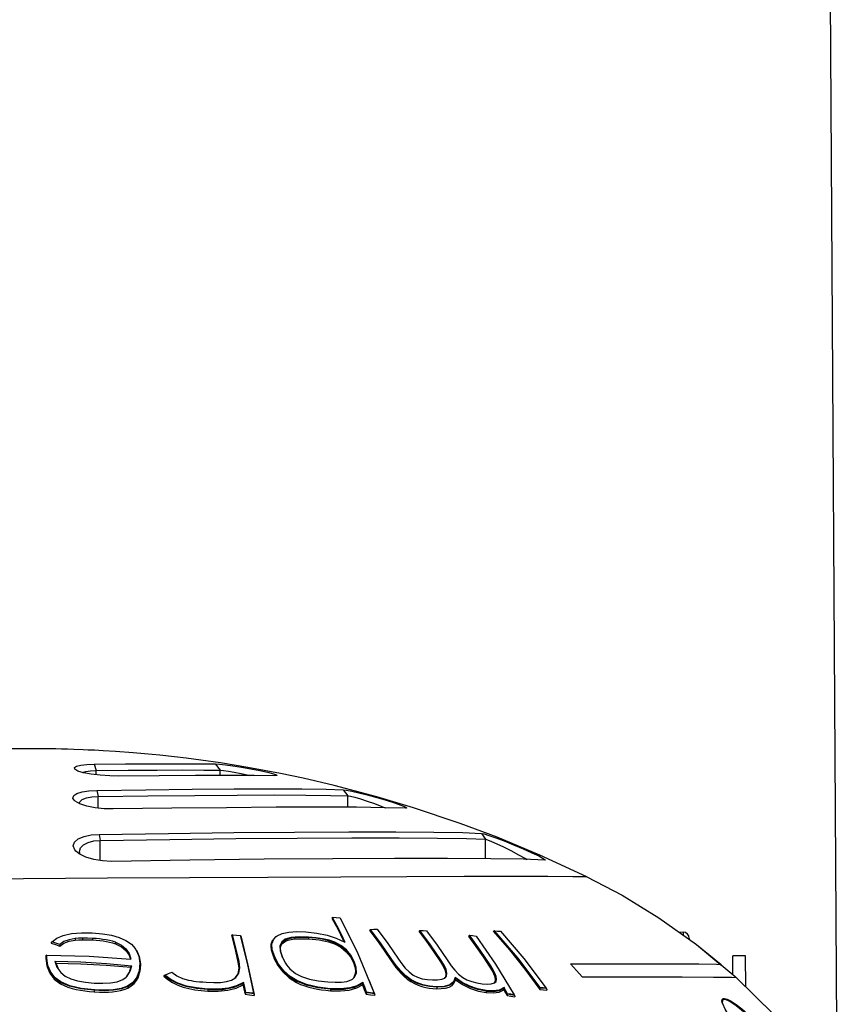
# Model space of a CAD drawing. Extents: x 0 to 420, y 0 to 297.
# Tile 13 of 93: x 113 to 134, y 99 to 125. Entities that reach past the tile are written whole.
import ezdxf

# ---------------------------------------------------------------- set-up
doc = ezdxf.new("R2010")
doc.units = 0
doc.header["$LTSCALE"] = 23.1
doc.layers.get('0').update_dxf_attribs({"linetype": 'CONTINUOUS'})
doc.layers.add('AXES', color=7, linetype='CONTINUOUS')
doc.layers.add('DIM_PILOTEES', color=7, linetype='CONTINUOUS')
doc.dimstyles.get("Standard").update_dxf_attribs({"dimtxt": 2.5, "dimasz": 2.5, "dimexe": 1.25, "dimexo": 0.625, "dimtad": 1, "dimcen": 2.5, "dimazin": 3, "dimtfac": 1, "dimtmove": 0, "dimatfit": 3})

# ---------------------------------------------------------------- blocks, each defined once
blk = doc.blocks.new('_FILLED')
at = {"color": 0, "linetype": 'BYBLOCK'}
blk.add_solid([(0, 0), (-1, 0.1667), (-1, -0.1667)], dxfattribs=at)
blk = doc.blocks.new('*D4')
at = {"layer": 'DIM_PILOTEES', "color": 2, "linetype": 'CONTINUOUS'}
for p, q in [((134.001, 85.386), (133.602, 150.083)), ((92.087, 85.818), (91.693, 149.825)), ((133.615, 148.083), (120.36, 148.001)), ((91.706, 147.825), (104.96, 147.907))]:
    blk.add_line(p, q, dxfattribs=at)
at = {"layer": 'DIM_PILOTEES', "color": 2, "linetype": 'CONTINUOUS', "xscale": 3, "yscale": 3, "zscale": 3}
for p, rotation in [((133.615, 148.083), 0.352673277), ((91.706, 147.825), 180.352673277)]:
    blk.add_blockref('_FILLED', p, dxfattribs=dict(at, rotation=rotation))

msp = doc.modelspace()

# ---------------------------------------------------------------- linework, layer by layer
at = {"color": 9, "linetype": 'CONTINUOUS'}
for p, q in [((114.758, 105.492), (114.813, 105.33)), ((117.885, 105.5), (118.013, 105.339)), ((114.814, 105.22), (114.813, 105.33)), ((118.014, 105.206), (118.013, 105.339)), ((114.827, 104.82), (114.861, 104.662)), ((114.863, 104.363), (114.861, 104.662)), ((121.188, 104.837), (121.307, 104.679)), ((121.309, 104.383), (121.307, 104.679)), ((114.89, 103.683), (114.912, 103.53)), ((124.753, 103.71), (124.856, 103.557)), ((114.915, 103.009), (114.912, 103.53)), ((124.859, 103.058), (124.856, 103.557)), ((129.955, 101.166), (129.956, 101.092)), ((114.268, 100.998), (114.268, 100.957)), ((114.461, 101.009), (114.461, 100.968)), ((114.716, 101.003), (114.716, 100.962)), ((115.313, 100.903), (115.313, 100.861)), ((119.699, 100.966), (119.691, 100.979)), ((119.699, 100.966), (119.699, 100.934)), ((120.291, 101.022), (120.289, 101.036)), ((120.291, 101.022), (120.291, 100.989)), ((120.964, 100.891), (120.97, 100.904)), ((120.964, 100.891), (120.964, 100.86)), ((113.52, 100.482), (113.52, 100.461)), ((115.952, 100.347), (115.938, 100.36)), ((118.48, 100.392), (118.499, 100.405)), ((118.48, 100.392), (118.48, 100.372)), ((119.399, 100.514), (119.418, 100.527)), ((119.399, 100.514), (119.399, 100.493)), ((119.619, 100.513), (119.608, 100.526)), ((121.451, 100.396), (121.472, 100.408)), ((121.451, 100.396), (121.451, 100.376)), ((122.419, 100.448), (122.438, 100.461)), ((122.419, 100.448), (122.419, 100.426)), ((123.694, 100.42), (123.714, 100.433)), ((123.694, 100.42), (123.694, 100.399)), ((124.97, 100.281), (124.991, 100.294)), ((124.97, 100.281), (124.97, 100.261)), ((113.892, 99.868), (113.901, 99.88)), ((113.892, 99.868), (113.892, 99.833)), ((119.983, 99.901), (119.99, 99.913)), ((119.983, 99.901), (119.983, 99.865)), ((122.931, 99.921), (122.94, 99.934)), ((122.931, 99.921), (122.932, 99.887)), ((123.832, 100.015), (123.854, 100.028)), ((125.107, 99.88), (125.131, 99.892)), ((114.765, 99.663), (114.766, 99.674)), ((114.765, 99.663), (114.765, 99.624)), ((115.628, 99.76), (115.62, 99.772)), ((115.628, 99.76), (115.628, 99.723)), ((117.69, 99.684), (117.69, 99.695)), ((117.69, 99.684), (117.69, 99.645)), ((120.859, 99.693), (120.858, 99.705)), ((120.859, 99.693), (120.859, 99.654)), ((123.598, 99.743), (123.595, 99.755)), ((123.598, 99.743), (123.598, 99.704)), ((124.874, 99.644), (124.872, 99.656)), ((124.874, 99.644), (124.874, 99.605)), ((130.957, 99.396), (130.963, 99.43)), ((130.964, 99.352), (130.957, 99.396))]:
    msp.add_line(p, q, dxfattribs=at)
at = {"color": 7, "linetype": 'CONTINUOUS'}
for p, q in [((114.568, 104.416), (114.389, 104.475)), ((122.82, 104.361), (122.794, 104.359)), ((114.373, 103.182), (114.286, 103.252)), ((114.4, 103.169), (114.379, 103.24)), ((126.399, 103.02), (126.385, 103.018)), ((120.902, 101.55), (120.902, 101.51)), ((120.902, 101.55), (121.006, 101.539)), ((121.006, 101.539), (121.11, 101.529)), ((115.206, 101.082), (115.408, 101.025)), ((118.309, 101.087), (118.307, 101.081)), ((118.307, 101.081), (118.308, 101.073)), ((118.412, 100.76), (118.328, 101.093)), ((118.328, 101.093), (118.43, 101.084)), ((118.43, 101.084), (118.531, 101.073)), ((118.543, 101.064), (118.719, 100.348)), ((119.455, 101.05), (119.485, 101.07)), ((120.768, 101.086), (121.008, 101.008)), ((121.874, 101.215), (121.881, 101.224)), ((121.874, 101.214), (121.874, 101.194)), ((122.145, 100.848), (121.874, 101.214)), ((121.881, 101.224), (121.888, 101.235)), ((121.888, 101.235), (121.974, 101.236)), ((122.163, 100.865), (121.888, 101.235)), ((121.974, 101.236), (122.059, 101.237)), ((122.059, 101.237), (122.333, 100.867)), ((123.149, 101.19), (123.156, 101.2)), ((123.149, 101.19), (123.15, 101.17)), ((123.421, 100.822), (123.149, 101.19)), ((123.156, 101.2), (123.164, 101.21)), ((123.164, 101.21), (123.249, 101.205)), ((123.439, 100.836), (123.164, 101.21)), ((123.249, 101.205), (123.335, 101.199)), ((123.335, 101.199), (123.612, 100.824)), ((124.425, 101.065), (124.432, 101.077)), ((124.425, 101.068), (124.425, 101.046)), ((124.707, 100.679), (124.425, 101.068)), ((124.432, 101.077), (124.44, 101.085)), ((124.44, 101.085), (124.525, 101.073)), ((124.717, 100.7), (124.44, 101.085)), ((124.525, 101.073), (124.612, 101.06)), ((124.612, 101.06), (125.117, 100.338)), ((125.064, 101.189), (125.059, 101.185)), ((125.059, 101.185), (125.059, 101.176)), ((125.679, 100.48), (125.064, 101.189)), ((125.089, 101.197), (125.165, 101.192)), ((125.694, 100.498), (125.089, 101.197)), ((125.165, 101.192), (125.242, 101.186)), ((125.242, 101.186), (125.848, 100.485)), ((113.652, 100.894), (113.665, 100.908)), ((113.663, 100.905), (113.652, 100.894)), ((113.652, 100.894), (113.652, 100.881)), ((113.673, 100.915), (113.663, 100.905)), ((113.673, 100.915), (113.682, 100.924)), ((113.682, 100.924), (113.673, 100.915)), ((113.774, 100.881), (113.673, 100.915)), ((113.875, 100.846), (113.774, 100.881)), ((113.875, 100.846), (113.875, 100.804)), ((115.313, 100.903), (115.462, 100.829)), ((115.408, 101.025), (115.575, 100.952)), ((119.324, 100.801), (119.324, 100.784)), ((119.347, 100.864), (119.393, 100.985)), ((119.357, 100.71), (119.347, 100.864)), ((119.393, 100.985), (119.455, 101.05)), ((119.455, 101.05), (119.435, 101.035)), ((121.114, 100.81), (120.964, 100.891)), ((120.964, 100.86), (121.125, 100.773)), ((121.125, 100.823), (120.97, 100.904)), ((121.008, 101.008), (121.23, 100.908)), ((122.419, 100.448), (122.145, 100.848)), ((122.438, 100.461), (122.163, 100.865)), ((122.333, 100.867), (122.61, 100.464)), ((123.694, 100.42), (123.421, 100.822)), ((123.714, 100.433), (123.439, 100.836)), ((123.612, 100.824), (123.886, 100.421)), ((130.11, 101.003), (130.11, 100.982)), ((130.304, 100.844), (130.938, 100.333)), ((113.52, 100.526), (113.522, 100.546)), ((113.522, 100.546), (113.523, 100.569)), ((113.532, 100.573), (113.523, 100.569)), ((113.539, 100.534), (113.532, 100.573)), ((115.66, 100.573), (115.698, 100.464)), ((115.776, 100.795), (115.837, 100.715)), ((115.792, 100.778), (115.777, 100.795)), ((115.85, 100.702), (115.924, 100.535)), ((118.499, 100.404), (118.412, 100.76)), ((119.418, 100.527), (119.357, 100.71)), ((119.556, 100.68), (119.608, 100.526)), ((119.56, 100.746), (119.569, 100.667)), ((119.569, 100.667), (119.619, 100.513)), ((124.97, 100.281), (124.707, 100.679)), ((124.991, 100.294), (124.717, 100.7)), ((113.52, 100.526), (113.521, 100.505)), ((113.521, 100.519), (113.52, 100.526)), ((113.52, 100.505), (113.521, 100.519)), ((113.52, 100.487), (113.52, 100.505)), ((113.52, 100.482), (113.537, 100.495)), ((113.52, 100.487), (113.52, 100.467)), ((113.52, 100.482), (113.52, 100.487)), ((113.549, 100.293), (113.52, 100.482)), ((113.537, 100.495), (113.539, 100.534)), ((113.565, 100.305), (113.537, 100.495)), ((113.749, 100.411), (113.801, 100.26)), ((113.749, 100.411), (113.767, 100.387)), ((113.767, 100.387), (113.82, 100.24)), ((115.075, 100.356), (115.732, 100.298)), ((115.692, 100.153), (115.732, 100.298)), ((115.712, 100.274), (115.732, 100.298)), ((115.924, 100.535), (115.952, 100.347)), ((115.952, 100.347), (115.953, 100.317)), ((115.953, 100.293), (115.953, 100.317)), ((118.498, 100.245), (118.48, 100.392)), ((118.518, 100.245), (118.499, 100.404)), ((118.719, 100.348), (118.887, 99.558)), ((119.608, 100.526), (119.696, 100.363)), ((119.696, 100.363), (119.723, 100.324)), ((122.53, 100.294), (122.419, 100.448)), ((122.548, 100.306), (122.438, 100.461)), ((123.766, 100.299), (123.694, 100.42)), ((123.787, 100.312), (123.714, 100.433)), ((125.117, 100.338), (125.596, 99.545)), ((126.26, 99.706), (125.679, 100.48)), ((126.269, 99.734), (125.694, 100.498)), ((125.848, 100.485), (126.422, 99.72)), ((113.801, 100.26), (113.9, 100.12)), ((115.595, 100.015), (115.672, 100.133)), ((115.613, 100.031), (115.692, 100.153)), ((115.672, 100.133), (115.712, 100.274)), ((116.566, 100.042), (116.56, 100.037)), ((116.572, 100.047), (116.566, 100.042)), ((116.588, 100.057), (116.572, 100.047)), ((116.724, 99.931), (116.572, 100.047)), ((116.588, 100.057), (116.675, 100.094)), ((116.675, 100.094), (116.762, 100.131)), ((118.4, 99.983), (118.472, 100.092)), ((118.472, 100.092), (118.498, 100.245)), ((118.491, 100.105), (118.518, 100.245)), ((121.46, 99.988), (121.506, 100.096)), ((121.48, 100), (121.527, 100.109)), ((121.506, 100.096), (121.51, 100.153)), ((123.829, 100.134), (123.842, 100.058)), ((123.832, 100.015), (123.842, 100.071)), ((123.854, 100.028), (123.863, 100.105)), ((124.16, 100.083), (124.269, 99.997)), ((115.357, 99.883), (115.497, 99.94)), ((115.497, 99.94), (115.583, 100.001)), ((115.583, 100.001), (115.613, 100.031)), ((116.56, 100.037), (116.56, 100.029)), ((118.305, 99.924), (118.392, 99.973)), ((118.604, 99.824), (118.604, 99.804)), ((118.617, 99.866), (118.613, 99.846)), ((121.39, 99.93), (121.425, 99.949)), ((121.425, 99.949), (121.48, 100)), ((121.683, 99.828), (121.691, 99.85)), ((121.683, 99.828), (121.683, 99.807)), ((121.693, 99.87), (121.691, 99.85)), ((121.851, 99.932), (121.986, 99.59)), ((122.837, 99.953), (122.932, 99.887)), ((123.73, 99.948), (123.806, 99.977)), ((123.801, 99.982), (123.832, 100.015)), ((123.806, 99.977), (123.854, 100.028)), ((124.258, 99.866), (124.073, 99.993)), ((124.08, 99.967), (124.08, 99.935)), ((124.265, 99.846), (124.08, 99.967)), ((125.005, 99.827), (125.091, 99.853)), ((125.086, 99.858), (125.107, 99.88)), ((125.091, 99.853), (125.131, 99.892)), ((125.105, 99.994), (125.118, 99.92)), ((125.107, 99.88), (125.118, 99.932)), ((125.131, 99.892), (125.141, 99.949)), ((127.353, 100.007), (128.791, 100.009)), ((131.326, 99.993), (132.298, 99.04)), ((118.666, 99.599), (118.653, 99.582)), ((118.653, 99.582), (118.653, 99.561)), ((118.653, 99.561), (118.77, 99.547)), ((118.771, 99.586), (118.666, 99.599)), ((118.77, 99.598), (118.67, 99.61)), ((118.871, 99.586), (118.77, 99.598)), ((118.77, 99.547), (118.887, 99.533)), ((118.877, 99.574), (118.771, 99.586)), ((118.871, 99.586), (118.877, 99.574)), ((118.887, 99.558), (118.877, 99.574)), ((118.887, 99.558), (118.887, 99.533)), ((121.775, 99.586), (121.775, 99.565)), ((121.775, 99.565), (121.887, 99.55)), ((121.888, 99.589), (121.787, 99.602)), ((121.886, 99.601), (121.79, 99.614)), ((121.982, 99.588), (121.886, 99.601)), ((121.887, 99.55), (121.998, 99.535)), ((121.988, 99.576), (121.888, 99.589)), ((121.982, 99.588), (121.988, 99.576)), ((121.997, 99.561), (121.988, 99.576)), ((121.991, 99.577), (121.997, 99.561)), ((121.997, 99.561), (121.998, 99.535)), ((125.328, 99.695), (125.334, 99.717)), ((125.328, 99.695), (125.328, 99.674)), ((125.334, 99.733), (125.334, 99.717)), ((125.423, 99.564), (125.412, 99.547)), ((125.412, 99.547), (125.412, 99.526)), ((125.424, 99.575), (125.423, 99.564)), ((125.513, 99.548), (125.423, 99.564)), ((125.603, 99.532), (125.513, 99.548)), ((125.596, 99.545), (125.603, 99.532)), ((125.611, 99.517), (125.603, 99.532)), ((126.269, 99.722), (126.26, 99.706)), ((126.26, 99.706), (126.26, 99.684)), ((126.26, 99.684), (126.349, 99.677)), ((126.269, 99.734), (126.269, 99.722)), ((126.349, 99.715), (126.269, 99.722)), ((126.429, 99.708), (126.349, 99.715)), ((126.349, 99.677), (126.438, 99.668)), ((126.422, 99.72), (126.429, 99.708)), ((126.437, 99.692), (126.438, 99.668)), ((125.412, 99.526), (125.512, 99.509)), ((125.512, 99.509), (125.612, 99.491)), ((125.611, 99.517), (125.612, 99.491)), ((130.968, 99.366), (130.968, 99.373)), ((130.981, 99.312), (130.968, 99.366))]:
    msp.add_line(p, q, dxfattribs=at)
at = {"color": 3, "linetype": 'CONTINUOUS'}
for p, q in [((130.304, 100.844), (130.931, 100.324)), ((130.938, 100.317), (131.297, 100.019)), ((131.297, 100.019), (132.298, 99.04))]:
    msp.add_line(p, q, dxfattribs=at)
at = {"color": 7, "linetype": 'CONTINUOUS'}
for points in [[(112.919, 105.893), (112.862, 105.893), (112.799, 105.892), (112.728, 105.891), (112.646, 105.89), (112.555, 105.889), (112.453, 105.887), (112.342, 105.884), (112.218, 105.881), (112.076, 105.877), (111.924, 105.872), (111.763, 105.865), (111.579, 105.857), (111.323, 105.844), (111.086, 105.83), (110.811, 105.812), (110.531, 105.791), (110.104, 105.755), (109.704, 105.715), (109.218, 105.661), (108.761, 105.603), (108.13, 105.512), (107.674, 105.439), (107.096, 105.336)], [(119.568, 105.255), (118.727, 105.412), (118.021, 105.526), (117.513, 105.599), (117.131, 105.648), (116.832, 105.683), (116.455, 105.724), (116.061, 105.762), (115.771, 105.787), (115.309, 105.821), (114.993, 105.84), (114.771, 105.852), (114.607, 105.86), (114.479, 105.865), (114.24, 105.875), (114.072, 105.88), (113.919, 105.884), (113.769, 105.887), (113.631, 105.89), (113.508, 105.891), (113.396, 105.892), (113.292, 105.893), (113.199, 105.893), (113.115, 105.894), (113.041, 105.893), (112.976, 105.893), (112.919, 105.893)], [(114.261, 105.364), (114.253, 105.406), (114.309, 105.441), (114.419, 105.467), (114.574, 105.485), (114.758, 105.492)], [(114.758, 105.492), (115.565, 105.5), (116.298, 105.505), (116.939, 105.507), (117.472, 105.505), (117.885, 105.5)], [(117.885, 105.5), (117.994, 105.494), (118.149, 105.477), (118.341, 105.451), (118.562, 105.417), (118.801, 105.375), (119.035, 105.33), (119.236, 105.286), (119.384, 105.248)], [(114.487, 105.274), (114.341, 105.318), (114.261, 105.364)], [(114.464, 105.281), (114.544, 105.306), (114.667, 105.323), (114.813, 105.33)], [(115.397, 105.187), (115.161, 105.191), (114.917, 105.208), (114.685, 105.236), (114.487, 105.274)], [(114.813, 105.33), (115.639, 105.338), (116.389, 105.343), (117.045, 105.345), (117.591, 105.344), (118.013, 105.339)], [(119.417, 105.198), (118.886, 105.204), (118.2, 105.206), (117.377, 105.204), (116.435, 105.198), (115.397, 105.187)], [(118.013, 105.339), (118.1, 105.332), (118.224, 105.315), (118.376, 105.289), (118.552, 105.255), (118.742, 105.213), (118.779, 105.204)], [(119.384, 105.248), (119.466, 105.219), (119.479, 105.204)], [(119.479, 105.204), (119.476, 105.202), (119.417, 105.198)], [(122.999, 104.373), (122.057, 104.655), (120.956, 104.945), (120.156, 105.132), (119.568, 105.255)], [(114.245, 104.563), (114.213, 104.616), (114.233, 104.683), (114.315, 104.739), (114.451, 104.782), (114.627, 104.809), (114.827, 104.82)], [(114.374, 104.483), (114.388, 104.525), (114.454, 104.581), (114.561, 104.623), (114.702, 104.651), (114.861, 104.662)], [(114.827, 104.82), (116.098, 104.837), (117.288, 104.849)], [(114.861, 104.662), (116.149, 104.678), (117.355, 104.69), (118.452, 104.698), (119.416, 104.7), (120.225, 104.698), (120.86, 104.691), (121.307, 104.679)], [(117.288, 104.849), (118.371, 104.856), (119.323, 104.859), (120.12, 104.857), (120.747, 104.849), (121.188, 104.837)], [(121.188, 104.837), (121.273, 104.826), (121.41, 104.799), (121.591, 104.757), (121.808, 104.702), (122.049, 104.635), (122.291, 104.564), (122.507, 104.495), (122.675, 104.436)], [(121.307, 104.679), (121.375, 104.668), (121.483, 104.641), (121.628, 104.599), (121.8, 104.543), (121.992, 104.477), (122.186, 104.405), (122.266, 104.373)], [(114.389, 104.475), (114.267, 104.544), (114.245, 104.563)], [(115.255, 104.339), (115.02, 104.345), (114.785, 104.371), (114.568, 104.416)], [(122.794, 104.359), (122.271, 104.373), (121.528, 104.382), (120.582, 104.385), (119.455, 104.382), (118.172, 104.373), (116.761, 104.359), (115.255, 104.339)], [(122.675, 104.436), (122.782, 104.392), (122.822, 104.366), (122.82, 104.361)], [(127.473, 102.593), (126.259, 103.152), (125.158, 103.609), (124.202, 103.968), (122.999, 104.373)], [(114.286, 103.252), (114.26, 103.283), (114.219, 103.389), (114.253, 103.487), (114.352, 103.569), (114.501, 103.63), (114.686, 103.669), (114.89, 103.683)], [(114.89, 103.683), (116.675, 103.71), (118.368, 103.73), (119.933, 103.743), (121.334, 103.75), (122.541, 103.75)], [(114.912, 103.53), (116.712, 103.556), (118.419, 103.576), (119.997, 103.59), (121.41, 103.597), (122.626, 103.597), (123.62, 103.59), (124.369, 103.577), (124.856, 103.557)], [(122.541, 103.75), (123.527, 103.743), (124.269, 103.73), (124.753, 103.71)], [(124.753, 103.71), (124.822, 103.695), (124.946, 103.657), (125.119, 103.596), (125.334, 103.515), (125.578, 103.417), (125.827, 103.312), (126.053, 103.212), (126.23, 103.127), (126.346, 103.065)], [(114.379, 103.24), (114.406, 103.335), (114.484, 103.416), (114.602, 103.477), (114.75, 103.516), (114.912, 103.53)], [(124.856, 103.557), (124.912, 103.542), (125.01, 103.504), (125.148, 103.444), (125.319, 103.363), (125.513, 103.265), (125.712, 103.16), (125.892, 103.06), (125.929, 103.038)], [(115.208, 102.989), (114.98, 102.999), (114.753, 103.035), (114.544, 103.097), (114.373, 103.182)], [(124.995, 103.057), (123.878, 103.065), (122.51, 103.065), (120.922, 103.057), (119.149, 103.042), (117.23, 103.019), (115.208, 102.989)], [(126.385, 103.018), (125.837, 103.041), (124.995, 103.057)], [(126.346, 103.065), (126.398, 103.028), (126.399, 103.02)], [(120.902, 101.55), (121.013, 101.342), (121.122, 101.128), (121.23, 100.908)], [(120.902, 101.51), (121.01, 101.309), (121.115, 101.102), (121.204, 100.919)], [(121.11, 101.529), (121.562, 100.616), (121.982, 99.588)], [(121.11, 101.529), (121.117, 101.519), (121.124, 101.509)], [(113.682, 100.924), (113.795, 101.008), (113.96, 101.079), (114.174, 101.126), (114.43, 101.148), (114.711, 101.145)], [(114.711, 101.145), (114.972, 101.122), (115.206, 101.082)], [(118.329, 101.094), (118.322, 101.092), (118.309, 101.087)], [(118.48, 100.392), (118.396, 100.748), (118.309, 101.087)], [(118.531, 101.073), (118.705, 100.363), (118.871, 99.586)], [(118.531, 101.073), (118.537, 101.069), (118.543, 101.064)], [(119.485, 101.07), (119.611, 101.126), (119.78, 101.162), (119.988, 101.177), (120.222, 101.172)], [(120.222, 101.172), (120.507, 101.141), (120.768, 101.086)], [(121.874, 101.194), (122.06, 100.947), (122.241, 100.691), (122.419, 100.426)], [(123.15, 101.17), (123.335, 100.922), (123.516, 100.665), (123.694, 100.399)], [(125.059, 101.176), (125.475, 100.707), (125.875, 100.21), (126.26, 99.684)], [(125.089, 101.197), (125.076, 101.193), (125.064, 101.189)], [(113.652, 100.881), (113.764, 100.843), (113.875, 100.804)], [(114.268, 100.998), (114.115, 100.969), (113.981, 100.918), (113.875, 100.846)], [(113.875, 100.804), (113.98, 100.876), (114.114, 100.928), (114.268, 100.957)], [(114.461, 101.009), (114.361, 101.006), (114.268, 100.998)], [(114.268, 100.957), (114.361, 100.965), (114.461, 100.968)], [(114.716, 101.003), (114.585, 101.008), (114.461, 101.009)], [(114.461, 100.968), (114.586, 100.967), (114.716, 100.962)], [(115.313, 100.903), (115.234, 100.929), (115.153, 100.949), (115.07, 100.966), (114.987, 100.978), (114.902, 100.989), (114.813, 100.997), (114.716, 101.003)], [(114.716, 100.962), (114.816, 100.955), (114.908, 100.947), (114.994, 100.936), (115.077, 100.923), (115.158, 100.907), (115.237, 100.887), (115.313, 100.861)], [(115.313, 100.861), (115.466, 100.785), (115.582, 100.687), (115.66, 100.573)], [(115.462, 100.829), (115.578, 100.733), (115.663, 100.609), (115.71, 100.463)], [(115.575, 100.952), (115.722, 100.85), (115.776, 100.795)], [(119.324, 100.8), (119.327, 100.851), (119.374, 100.972)], [(119.399, 100.514), (119.337, 100.697), (119.324, 100.8)], [(119.691, 100.979), (119.6, 100.913), (119.552, 100.812), (119.556, 100.68)], [(119.699, 100.966), (119.611, 100.9), (119.564, 100.799), (119.56, 100.746)], [(119.562, 100.756), (119.602, 100.858), (119.699, 100.934)], [(120.289, 101.036), (120.05, 101.04), (119.847, 101.023), (119.691, 100.979)], [(120.291, 101.022), (120.053, 101.027), (119.852, 101.01), (119.699, 100.966)], [(119.699, 100.934), (119.767, 100.959), (119.844, 100.976), (119.925, 100.987), (120.009, 100.993), (120.096, 100.995), (120.189, 100.994), (120.291, 100.989)], [(120.97, 100.904), (120.821, 100.955), (120.655, 100.993), (120.477, 101.02), (120.289, 101.036)], [(120.964, 100.891), (120.818, 100.942), (120.655, 100.98), (120.477, 101.006), (120.291, 101.022)], [(120.291, 100.989), (120.388, 100.982), (120.478, 100.973), (120.563, 100.962), (120.645, 100.949), (120.725, 100.933), (120.806, 100.913), (120.885, 100.889), (120.964, 100.86)], [(121.451, 100.396), (121.365, 100.557), (121.252, 100.697), (121.114, 100.81)], [(121.472, 100.408), (121.384, 100.57), (121.267, 100.71), (121.125, 100.823)], [(124.425, 101.046), (124.611, 100.793), (124.792, 100.531), (124.97, 100.261)], [(113.532, 100.573), (114.628, 100.545), (115.71, 100.463)], [(115.837, 100.715), (115.91, 100.548), (115.938, 100.36)], [(121.125, 100.773), (121.265, 100.659), (121.372, 100.525), (121.451, 100.376)], [(113.52, 100.461), (113.548, 100.273), (113.617, 100.103), (113.732, 99.954), (113.892, 99.833)], [(113.892, 99.868), (113.742, 99.977), (113.624, 100.12), (113.549, 100.293)], [(113.901, 99.88), (113.754, 99.989), (113.639, 100.132), (113.565, 100.305)], [(113.749, 100.411), (114.413, 100.394), (115.075, 100.356)], [(113.767, 100.367), (114.419, 100.35), (115.068, 100.313), (115.713, 100.256)], [(115.938, 100.36), (115.924, 100.168), (115.865, 100.001), (115.761, 99.867), (115.62, 99.772)], [(115.953, 100.317), (115.938, 100.155), (115.878, 99.989), (115.772, 99.855), (115.628, 99.76)], [(115.628, 99.723), (115.718, 99.777), (115.793, 99.841), (115.851, 99.913), (115.894, 99.989), (115.923, 100.067), (115.942, 100.148), (115.952, 100.233), (115.953, 100.293)], [(119.639, 100.153), (119.502, 100.325), (119.399, 100.514)], [(119.399, 100.493), (119.499, 100.306), (119.629, 100.136), (119.791, 99.987), (119.983, 99.865)], [(119.654, 100.165), (119.52, 100.338), (119.418, 100.527)], [(119.723, 100.324), (119.813, 100.218), (119.955, 100.101), (120.111, 100.016)], [(121.51, 100.153), (121.501, 100.236), (121.451, 100.396)], [(121.451, 100.376), (121.483, 100.291), (121.503, 100.213), (121.509, 100.153)], [(121.527, 100.109), (121.523, 100.249), (121.472, 100.408)], [(122.419, 100.426), (122.481, 100.336), (122.544, 100.252), (122.608, 100.173), (122.677, 100.098), (122.753, 100.024), (122.837, 99.953)], [(122.931, 99.921), (122.787, 100.024), (122.653, 100.15), (122.53, 100.294)], [(122.94, 99.934), (122.8, 100.036), (122.669, 100.162), (122.548, 100.306)], [(122.61, 100.464), (122.694, 100.344), (122.785, 100.234), (122.884, 100.136), (122.993, 100.056)], [(123.694, 100.399), (123.75, 100.309), (123.797, 100.218), (123.829, 100.134)], [(123.842, 100.071), (123.84, 100.093), (123.816, 100.189), (123.766, 100.299)], [(123.863, 100.105), (123.838, 100.202), (123.787, 100.312)], [(123.886, 100.421), (123.971, 100.298), (124.062, 100.184), (124.16, 100.083)], [(125.141, 99.949), (125.128, 100.022), (125.097, 100.104), (125.051, 100.195), (124.991, 100.294)], [(127.048, 100.346), (128.457, 100.348), (129.568, 100.347), (130.361, 100.344), (130.818, 100.339), (130.938, 100.333)], [(127.353, 100.007), (127.201, 100.178), (127.048, 100.346)], [(113.9, 100.12), (114.013, 100.028), (114.156, 99.956)], [(117.69, 99.695), (117.403, 99.724), (117.144, 99.774), (116.921, 99.847), (116.737, 99.941), (116.588, 100.057)], [(116.762, 100.131), (116.892, 100.039), (117.039, 99.972), (117.196, 99.926)], [(118.392, 99.973), (118.417, 99.995), (118.491, 100.105)], [(119.983, 99.901), (119.804, 100.01), (119.639, 100.153)], [(119.99, 99.913), (119.815, 100.022), (119.654, 100.165)], [(122.993, 100.056), (123.101, 100.003), (123.225, 99.963), (123.359, 99.94), (123.492, 99.93)], [(125.118, 99.932), (125.105, 100.009), (125.074, 100.092), (125.029, 100.183), (124.97, 100.281)], [(124.97, 100.261), (125.026, 100.169), (125.073, 100.077), (125.105, 99.994)], [(114.765, 99.663), (114.42, 99.699), (114.126, 99.767), (113.892, 99.868)], [(113.892, 99.833), (113.984, 99.785), (114.084, 99.744), (114.19, 99.711), (114.298, 99.684), (114.408, 99.663), (114.521, 99.646), (114.639, 99.633), (114.765, 99.624)], [(114.766, 99.674), (114.423, 99.711), (114.131, 99.779), (113.901, 99.88)], [(114.156, 99.956), (114.332, 99.905), (114.536, 99.871), (114.76, 99.851)], [(114.76, 99.851), (114.982, 99.844), (115.184, 99.853), (115.357, 99.883)], [(116.56, 100.029), (116.661, 99.941), (116.781, 99.863), (116.916, 99.798), (117.059, 99.747), (117.207, 99.708), (117.361, 99.679), (117.521, 99.659), (117.69, 99.645)], [(117.69, 99.684), (117.401, 99.712), (117.138, 99.763), (116.911, 99.836), (116.724, 99.931)], [(117.196, 99.926), (117.26, 99.913), (117.326, 99.903), (117.394, 99.894)], [(117.394, 99.894), (117.479, 99.885), (117.566, 99.878), (117.654, 99.872)], [(117.654, 99.872), (117.848, 99.865), (118.024, 99.869), (118.178, 99.887), (118.305, 99.924)], [(118.617, 99.866), (118.437, 99.777), (118.223, 99.719), (117.974, 99.692), (117.69, 99.695)], [(117.69, 99.684), (118.069, 99.686), (118.375, 99.742), (118.613, 99.846)], [(117.69, 99.645), (117.96, 99.641), (118.207, 99.665), (118.426, 99.72), (118.604, 99.804)], [(118.604, 99.824), (118.609, 99.835), (118.613, 99.846)], [(118.653, 99.582), (118.629, 99.704), (118.604, 99.824)], [(118.604, 99.804), (118.629, 99.683), (118.653, 99.561)], [(118.67, 99.61), (118.644, 99.739), (118.617, 99.866)], [(120.859, 99.693), (120.531, 99.731), (120.236, 99.8), (119.983, 99.901)], [(119.983, 99.865), (120.086, 99.817), (120.193, 99.776), (120.301, 99.743), (120.411, 99.716), (120.519, 99.694), (120.629, 99.677), (120.741, 99.664), (120.859, 99.654)], [(120.858, 99.705), (120.532, 99.743), (120.239, 99.812), (119.99, 99.913)], [(120.111, 100.016), (120.313, 99.949), (120.543, 99.906), (120.79, 99.881)], [(120.79, 99.881), (120.974, 99.873), (121.138, 99.876), (121.279, 99.893), (121.39, 99.93)], [(121.693, 99.869), (121.543, 99.782), (121.355, 99.725), (121.127, 99.7), (120.858, 99.705)], [(120.859, 99.693), (121.214, 99.693), (121.489, 99.747), (121.691, 99.85)], [(120.859, 99.654), (121.113, 99.648), (121.34, 99.671), (121.534, 99.725), (121.683, 99.807)], [(121.775, 99.586), (121.73, 99.708), (121.683, 99.828)], [(121.683, 99.807), (121.73, 99.687), (121.775, 99.565)], [(121.79, 99.614), (121.741, 99.742), (121.693, 99.869)], [(123.598, 99.743), (123.414, 99.758), (123.237, 99.793), (123.075, 99.849), (122.931, 99.921)], [(122.932, 99.887), (123.024, 99.836), (123.12, 99.794), (123.217, 99.761), (123.313, 99.737), (123.407, 99.721), (123.502, 99.71), (123.598, 99.704)], [(123.595, 99.755), (123.413, 99.77), (123.238, 99.805), (123.08, 99.861), (122.94, 99.934)], [(123.492, 99.93), (123.622, 99.932), (123.73, 99.948)], [(124.073, 99.993), (124.03, 99.884), (123.936, 99.807), (123.789, 99.764), (123.595, 99.755)], [(124.08, 99.968), (124.033, 99.864), (123.936, 99.792), (123.789, 99.752), (123.598, 99.743)], [(123.598, 99.704), (123.715, 99.706), (123.823, 99.719), (123.918, 99.746), (123.996, 99.791), (124.051, 99.854), (124.08, 99.935)], [(124.072, 99.993), (124.075, 99.984), (124.078, 99.975), (124.08, 99.967)], [(124.08, 99.935), (124.267, 99.81), (124.471, 99.709), (124.676, 99.642), (124.874, 99.605)], [(124.872, 99.656), (124.652, 99.699), (124.449, 99.769), (124.258, 99.866)], [(124.874, 99.644), (124.657, 99.685), (124.456, 99.753), (124.265, 99.846)], [(124.269, 99.997), (124.376, 99.937), (124.5, 99.89), (124.634, 99.855), (124.769, 99.833)], [(124.769, 99.833), (124.898, 99.823), (125.005, 99.827)], [(128.791, 100.009), (129.927, 100.008), (130.736, 100.005)], [(130.736, 100.005), (131.204, 99.999), (131.323, 99.993)], [(115.628, 99.76), (115.462, 99.701), (115.257, 99.666), (115.02, 99.654), (114.765, 99.663)], [(114.765, 99.624), (114.895, 99.617), (115.016, 99.616), (115.129, 99.618), (115.238, 99.625), (115.342, 99.638), (115.443, 99.658), (115.539, 99.686), (115.628, 99.723)], [(115.62, 99.772), (115.457, 99.713), (115.255, 99.678), (115.019, 99.666), (114.766, 99.674)], [(118.67, 99.61), (118.668, 99.605), (118.666, 99.599)], [(121.787, 99.602), (121.781, 99.594), (121.775, 99.586)], [(121.79, 99.614), (121.789, 99.608), (121.787, 99.602)], [(125.334, 99.733), (125.206, 99.67), (125.05, 99.647), (124.872, 99.656)], [(124.874, 99.644), (125.064, 99.635), (125.215, 99.66), (125.334, 99.717)], [(124.874, 99.605), (125.054, 99.596), (125.209, 99.619), (125.328, 99.674)], [(125.412, 99.547), (125.37, 99.621), (125.328, 99.695)], [(125.328, 99.674), (125.37, 99.6), (125.412, 99.526)], [(125.424, 99.575), (125.379, 99.654), (125.334, 99.733)], [(125.596, 99.545), (125.51, 99.56), (125.424, 99.575)], [(126.422, 99.72), (126.346, 99.727), (126.269, 99.734)], [(126.437, 99.692), (126.433, 99.7), (126.429, 99.708)], [(131.957, 97.891), (131.746, 98.161), (131.505, 98.48), (131.304, 98.76), (131.15, 98.991), (131.042, 99.174), (130.981, 99.312)]]:
    msp.add_lwpolyline(points, dxfattribs=at)
at = {"color": 9, "linetype": 'CONTINUOUS'}
for points in [[(112.939, 102.551), (115.105, 102.564), (117.223, 102.575), (119.245, 102.585), (121.126, 102.593), (122.824, 102.599), (124.302, 102.603), (125.526, 102.605), (126.468, 102.604), (127.109, 102.601), (127.432, 102.596), (127.473, 102.593)], [(98.406, 102.413), (98.446, 102.416), (98.77, 102.426), (99.41, 102.437), (100.353, 102.449), (101.576, 102.463), (103.054, 102.477), (104.752, 102.492), (106.633, 102.507), (108.655, 102.522), (110.773, 102.537), (112.939, 102.551)], [(130.957, 99.396), (130.963, 99.389), (130.967, 99.382), (130.968, 99.373)], [(130.963, 99.43), (130.984, 99.45), (131.025, 99.454), (131.093, 99.434)], [(131.001, 99.251), (130.979, 99.304), (130.964, 99.352)], [(130.968, 99.373), (130.974, 99.407), (130.994, 99.427)], [(130.994, 99.427), (131.034, 99.431), (131.1, 99.411)], [(131.093, 99.434), (131.193, 99.383), (131.322, 99.298), (131.468, 99.185), (131.615, 99.059), (131.76, 98.924), (131.902, 98.783), (132.046, 98.63), (132.198, 98.46), (132.356, 98.271), (132.508, 98.077), (132.647, 97.887)], [(131.1, 99.411), (131.196, 99.361), (131.321, 99.276), (131.463, 99.163), (131.606, 99.037), (131.746, 98.903), (131.884, 98.762), (132.024, 98.61), (132.171, 98.44), (132.324, 98.251), (132.472, 98.057), (132.606, 97.869)]]:
    msp.add_lwpolyline(points, dxfattribs=at)
at = {"color": 3, "linetype": 'CONTINUOUS'}
msp.add_lwpolyline([(127.473, 102.593), (128.385, 102.114), (129.33, 101.536), (130.304, 100.844)], dxfattribs=at)
at = {"color": 7, "linetype": 'CONTINUOUS'}
msp.add_arc((129.945, 101.002), 0.165, 0.3542, 86.3542, dxfattribs=at)
at = {"layer": 'AXES', "color": 7, "linetype": 'CONTINUOUS'}
for p, q in [((129.84, 101.174), (129.955, 101.166)), ((131.565, 100.551), (131.235, 100.549)), ((131.238, 100.069), (131.235, 100.549)), ((131.57, 99.754), (131.565, 100.551))]:
    msp.add_line(p, q, dxfattribs=at)

# ---------------------------------------------------------------- dimensions: what is measured, and where the dimension line sits
at = {"layer": 'DIM_PILOTEES', "color": 2, "linetype": 'CONTINUOUS'}
dim = msp.add_linear_dim(base=(133.615, 148.083), p1=(92.096, 84.318), p2=(134.01, 83.886), angle=0.3527, dimstyle='Standard', dxfattribs=at)
dim.commit()
dim.dimension.update_dxf_attribs({"geometry": '*D4', "text_midpoint": (108.46, 146.204), "dimtype": 128})

doc.saveas('drawing.dxf')
